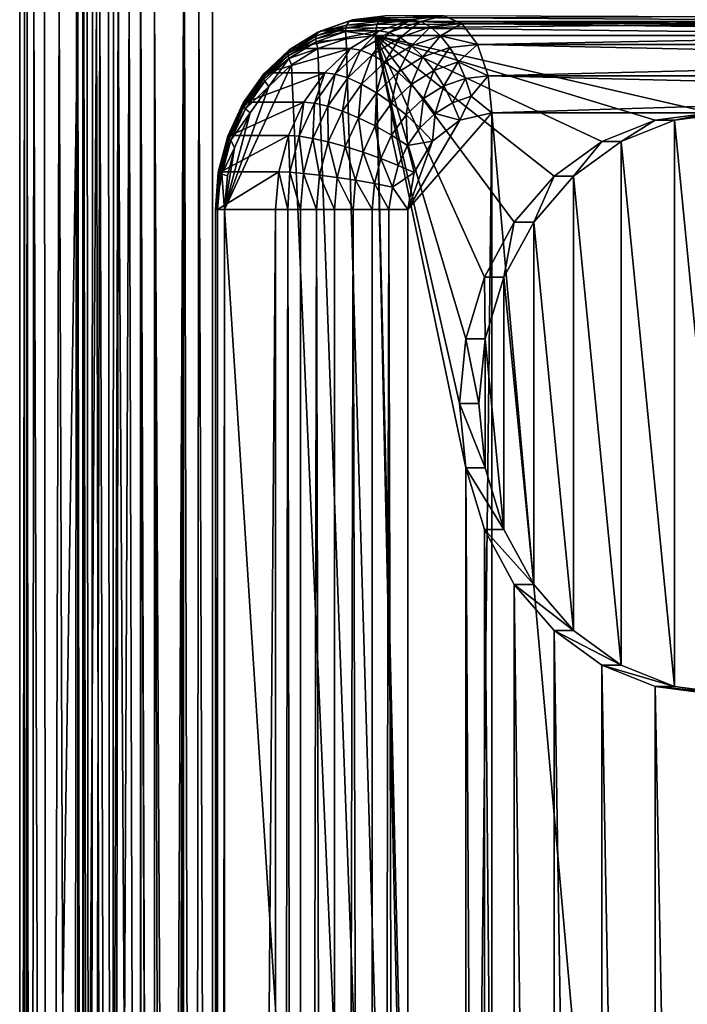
# Model space of a CAD drawing. Header units: metres. Extents: x -900 to 900, y -400 to 400.
# Tile 46 of 241: x -900 to -865, y 149 to 200. Entities that reach past the tile are written whole.
import ezdxf

# ---------------------------------------------------------------- set-up
doc = ezdxf.new("R2010")
doc.units = ezdxf.units.M

msp = doc.modelspace()

# ---------------------------------------------------------------- linework, layer by layer
at = {"layer": 'top'}
for points in [[(-899.307495, 0.734328, -5.947641), (-899.307495, 200.734329, -5.947641), (-899.561035, 0.734328, -35)], [(-899.307495, 200.734329, -5.947641), (-899.561035, 200.734329, -35), (-899.561035, 0.734328, -35)], [(-899.561035, 0.734328, -35), (-896.560913, 200.734329, -35), (-896.560913, 0.734328, -35)], [(-899.561035, 0.734328, -35), (-899.561035, 200.734329, -35), (-896.560913, 200.734329, -35)], [(-899.000977, 0.734328, -4.106106), (-899.183289, 200.734329, -4.784558), (-899.307495, 0.734328, -5.947641)], [(-899.183289, 200.734329, -4.784558), (-899.307495, 200.734329, -5.947641), (-899.307495, 0.734328, -5.947641)], [(-898.835815, 200.734329, -3.667668), (-899.183289, 200.734329, -4.784558), (-899.000977, 0.734328, -4.106106)], [(-898.14325, 0.734328, -2.447921), (-898.835815, 200.734329, -3.667668), (-899.000977, 0.734328, -4.106106)], [(-898.14325, 0.734328, -2.447921), (-898.278259, 200.734329, -2.639419), (-898.835815, 200.734329, -3.667668)], [(-897.531799, 200.734329, -1.738888), (-898.278259, 200.734329, -2.639419), (-898.14325, 0.734328, -2.447921)], [(-896.817444, 0.734328, -1.133617), (-897.531799, 200.734329, -1.738888), (-898.14325, 0.734328, -2.447921)], [(-896.624756, 200.734329, -1.0003), (-897.531799, 200.734329, -1.738888), (-896.817444, 0.734328, -1.133617)], [(-895.591736, 200.734329, -0.451727), (-896.817444, 0.734328, -1.133617), (-895.151855, 0.734328, -0.290434)], [(-895.591736, 200.734329, -0.451727), (-896.624756, 200.734329, -1.0003), (-896.817444, 0.734328, -1.133617)], [(-896.560913, 0.734328, -35), (-896.560913, 200.734329, -35), (-896.307434, 0.734328, -5.959025)], [(-896.560913, 200.734329, -35), (-896.307434, 200.734329, -5.959025), (-896.307434, 0.734328, -5.959025)], [(-895.898926, 0.734328, -4.477523), (-896.307434, 0.734328, -5.959025), (-896.245667, 200.734329, -5.380377)], [(-896.245667, 200.734329, -5.380377), (-896.307434, 0.734328, -5.959025), (-896.307434, 200.734329, -5.959025)], [(-896.072815, 200.734329, -4.82471), (-895.898926, 0.734328, -4.477523), (-896.245667, 200.734329, -5.380377)], [(-896.072815, 200.734329, -4.82471), (-895.79541, 200.734329, -4.313144), (-895.898926, 0.734328, -4.477523)], [(-895.79541, 200.734329, -4.313144), (-895.424011, 200.734329, -3.865118), (-895.898926, 0.734328, -4.477523)], [(-895.898926, 0.734328, -4.477523), (-895.424011, 200.734329, -3.865118), (-894.807495, 0.734328, -3.395593)], [(-894.471802, 200.734329, -0.114015), (-895.591736, 200.734329, -0.451727), (-895.151855, 0.734328, -0.290434)], [(-895.424011, 200.734329, -3.865118), (-894.972778, 200.734329, -3.497662), (-894.807495, 0.734328, -3.395593)], [(-894.471802, 200.734329, -0.114015), (-895.151855, 0.734328, -0.290434), (-893.307678, 0.734328)], [(-894.807495, 0.734328, -3.395593), (-894.972778, 200.734329, -3.497662), (-894.722473, 200.734329, -3.348646)], [(-893.32251, 0.734328, -3), (-894.807495, 0.734328, -3.395593), (-893.901672, 200.734329, -3.056724)], [(-893.901672, 200.734329, -3.056724), (-894.807495, 0.734328, -3.395593), (-894.458801, 200.734329, -3.22474)], [(-894.807495, 0.734328, -3.395593), (-894.722473, 200.734329, -3.348646), (-894.458801, 200.734329, -3.22474)], [(-893.307678, 200.734329), (-894.471802, 200.734329, -0.114015), (-893.307678, 0.734328)], [(-893.32251, 200.734329, -3), (-893.32251, 0.734328, -3), (-893.901672, 200.734329, -3.056724)], [(-892.603882, 200.734329, -3), (-892.603882, 0.734328, -3), (-893.32251, 200.734329, -3)], [(-893.32251, 200.734329, -3), (-892.603882, 0.734328, -3), (-893.32251, 0.734328, -3)], [(-893.307678, 0.734328), (-892.603882, 0.734328), (-893.307678, 200.734329)], [(-892.603882, 0.734328), (-892.603882, 200.734329), (-893.307678, 200.734329)], [(-891.111328, 200.734329, -3.399924), (-892.08551, 0.734328, -3.04535), (-892.603882, 200.734329, -3)], [(-892.08551, 0.734328, -3.04535), (-892.603882, 0.734328, -3), (-892.603882, 200.734329, -3)], [(-891.054932, 200.734329, -0.204445), (-892.603882, 200.734329), (-891.563354, 0.734328, -0.091617)], [(-892.603882, 200.734329), (-892.603882, 0.734328), (-891.563354, 0.734328, -0.091617)], [(-891.582947, 0.734328, -3.180022), (-892.08551, 0.734328, -3.04535), (-891.111328, 200.734329, -3.399924)], [(-891.111328, 0.734328, -3.399924), (-891.582947, 0.734328, -3.180022), (-891.111328, 200.734329, -3.399924)], [(-891.054932, 200.734329, -0.204445), (-891.563354, 0.734328, -0.091617), (-890.554504, 0.734328, -0.3623)], [(-840.806519, 200.543762, -32.443417), (-891.111328, 0.734328, -3.399924), (-891.111328, 200.734329, -3.399924)], [(-840.806519, 200.543762, -32.443417), (-840.806519, 0.734328, -32.443417), (-891.111328, 0.734328, -3.399924)], [(-890.311768, 200.734329, -0.456723), (-891.054932, 200.734329, -0.204445), (-890.554504, 0.734328, -0.3623)], [(-890.311768, 200.734329, -0.456723), (-890.554504, 0.734328, -0.3623), (-889.607849, 0.734328, -0.803848)], [(-889.607849, 200.734329, -0.803848), (-890.311768, 200.734329, -0.456723), (-889.607849, 0.734328, -0.803848)], [(-889.607849, 200.734329, -0.803848), (-889.607849, 0.734328, -0.803848), (-839.306519, 200.543762, -29.845343)], [(-839.306519, 200.543762, -29.845343), (-889.607849, 0.734328, -0.803848), (-839.306519, 0.734328, -29.845343)]]:
    msp.add_3dface(points, dxfattribs=at)
at = {"layer": 'top0'}
for points in [[(-884.004761, 199.2388, -2.611799), (-882.380127, 199.807861, -3.549764), (-884.170837, 199.168472, -2.957777)], [(-882.380127, 199.807861, -3.549764), (-882.555176, 199.73262, -3.890604), (-884.170837, 199.168472, -2.957777)], [(-882.380127, 199.807861, -3.549764), (-884.004761, 199.2388, -2.611799), (-879.376892, 199.808609, 1.644503)], [(-884.004761, 199.2388, -2.611799), (-881.004578, 199.238892, 2.584244), (-879.376892, 199.808609, 1.644503)], [(-882.380127, 199.807861, -3.549764), (-880.690613, 200, -4.525216), (-882.555176, 199.73262, -3.890604)], [(-880.690613, 200, -4.525216), (-880.881958, 199.923889, -4.856629), (-882.555176, 199.73262, -3.890604)], [(-882.555176, 199.73262, -3.890604), (-880.881958, 199.923889, -4.856629), (-881.044189, 199.707108, -5.137588)], [(-880.690613, 200, -4.525216), (-882.380127, 199.807861, -3.549764), (-877.690613, 200, 0.670937)], [(-882.380127, 199.807861, -3.549764), (-879.376892, 199.808609, 1.644503), (-877.690613, 200, 0.670937)], [(-880.881958, 199.923889, -4.856629), (-846.403137, 199.707108, -25.137589), (-881.044189, 199.707108, -5.137588)], [(-879.376892, 199.808609, 1.644503), (-881.004578, 199.238892, 2.584244), (-880.486084, 199.14978, 3.408935)], [(-846.049622, 200, -24.525215), (-846.403137, 199.707108, -25.137589), (-880.881958, 199.923889, -4.856629)], [(-878.873657, 199.712784, 2.478011), (-879.376892, 199.808609, 1.644503), (-880.486084, 199.14978, 3.408935)], [(-877.690613, 200, 0.670937), (-879.376892, 199.808609, 1.644503), (-878.873657, 199.712784, 2.478011)], [(-876.733887, 199.6194, 2.328005), (-877.690613, 200, 0.670937), (-878.873657, 199.712784, 2.478011)], [(-877.690613, 200, 0.670937), (-876.733887, 199.6194, 2.328005), (-842.514099, 199.883957, -18.40159)], [(-876.733887, 199.6194, 2.328005), (-842.092957, 199.619446, -17.672091), (-842.514099, 199.883957, -18.40159)], [(-882.717407, 199.37149, -4.31504), (-884.273193, 198.828262, -3.416827), (-884.26123, 198.968201, -3.280214)], [(-884.273193, 198.828262, -3.416827), (-882.717407, 199.37149, -4.31504), (-882.734497, 199.201859, -4.411975)], [(-884.26123, 198.968201, -3.280214), (-884.170837, 199.168472, -2.957777), (-882.680847, 199.520035, -4.192664)], [(-882.680847, 199.520035, -4.192664), (-882.717407, 199.37149, -4.31504), (-884.26123, 198.968201, -3.280214)], [(-884.170837, 199.168472, -2.957777), (-882.555176, 199.73262, -3.890604), (-882.680847, 199.520035, -4.192664)], [(-882.717407, 199.37149, -4.31504), (-881.152527, 199.38269, -5.325319), (-882.734497, 199.201859, -4.411975)], [(-881.152527, 199.38269, -5.325319), (-881.190613, 199, -5.391241), (-882.734497, 199.201859, -4.411975)], [(-882.680847, 199.520035, -4.192664), (-881.106323, 199.555573, -5.245289), (-882.717407, 199.37149, -4.31504)], [(-881.106323, 199.555573, -5.245289), (-881.152527, 199.38269, -5.325319), (-882.717407, 199.37149, -4.31504)], [(-882.555176, 199.73262, -3.890604), (-881.044189, 199.707108, -5.137588), (-882.680847, 199.520035, -4.192664)], [(-882.680847, 199.520035, -4.192664), (-881.044189, 199.707108, -5.137588), (-881.106323, 199.555573, -5.245289)], [(-881.152527, 199.38269, -5.325319), (-846.549622, 199, -25.391241), (-881.190613, 199, -5.391241)], [(-881.106323, 199.555573, -5.245289), (-846.403137, 199.707108, -25.137589), (-881.152527, 199.38269, -5.325319)], [(-846.403137, 199.707108, -25.137589), (-846.549622, 199, -25.391241), (-881.152527, 199.38269, -5.325319)], [(-846.403137, 199.707108, -25.137589), (-881.106323, 199.555573, -5.245289), (-881.044189, 199.707108, -5.137588)], [(-880.486084, 199.14978, 3.408935), (-879.921875, 198.887177, 4.168597), (-878.873657, 199.712784, 2.478011)], [(-879.921875, 198.887177, 4.168597), (-878.355774, 199.434021, 3.26439), (-878.873657, 199.712784, 2.478011)], [(-879.336243, 198.459915, 4.82903), (-878.355774, 199.434021, 3.26439), (-879.921875, 198.887177, 4.168597)], [(-879.336243, 198.459915, 4.82903), (-877.845398, 198.980469, 3.968293), (-878.355774, 199.434021, 3.26439)], [(-878.873657, 199.712784, 2.478011), (-878.355774, 199.434021, 3.26439), (-876.733887, 199.6194, 2.328005)], [(-878.355774, 199.434021, 3.26439), (-877.845398, 198.980469, 3.968293), (-876.733887, 199.6194, 2.328005)], [(-876.733887, 199.6194, 2.328005), (-877.845398, 198.980469, 3.968293), (-875.922852, 198.535538, 3.732799)], [(-841.660461, 199.157074, -16.923018), (-842.092957, 199.619446, -17.672091), (-876.733887, 199.6194, 2.328005)], [(-875.922852, 198.535538, 3.732799), (-841.660461, 199.157074, -16.923018), (-876.733887, 199.6194, 2.328005)], [(-885.71521, 198.070389, -2.440764), (-885.657288, 198.25061, -2.099582), (-884.26123, 198.968201, -3.280214)], [(-884.26123, 198.968201, -3.280214), (-884.273193, 198.828262, -3.416827), (-885.71521, 198.070389, -2.440764)], [(-885.71521, 198.070389, -2.440764), (-884.273193, 198.828262, -3.416827), (-885.704468, 197.944458, -2.590476)], [(-885.704468, 197.944458, -2.590476), (-884.273193, 198.828262, -3.416827), (-884.262085, 198.668472, -3.53002)], [(-884.170837, 199.168472, -2.957777), (-885.657288, 198.25061, -2.099582), (-885.502014, 198.314697, -1.747365)], [(-885.657288, 198.25061, -2.099582), (-884.170837, 199.168472, -2.957777), (-884.26123, 198.968201, -3.280214)], [(-884.004761, 199.2388, -2.611799), (-885.502014, 198.314697, -1.747365), (-881.004578, 199.238892, 2.584244)], [(-885.502014, 198.314697, -1.747365), (-882.502686, 198.314148, 3.449198), (-881.004578, 199.238892, 2.584244)], [(-884.004761, 199.2388, -2.611799), (-884.170837, 199.168472, -2.957777), (-885.502014, 198.314697, -1.747365)], [(-884.273193, 198.828262, -3.416827), (-882.734497, 199.201859, -4.411975), (-884.262085, 198.668472, -3.53002)], [(-882.734497, 199.201859, -4.411975), (-882.708069, 198.827789, -4.515147), (-884.262085, 198.668472, -3.53002)], [(-882.708069, 198.827789, -4.515147), (-884.172241, 198.31546, -3.669813), (-884.262085, 198.668472, -3.53002)], [(-884.172241, 198.31546, -3.669813), (-882.708069, 198.827789, -4.515147), (-876.860474, 0.000004, -7.891241)], [(-882.734497, 199.201859, -4.411975), (-881.190613, 199, -5.391241), (-882.708069, 198.827789, -4.515147)], [(-876.860474, 0.000004, -7.891241), (-882.708069, 198.827789, -4.515147), (-881.190613, 199, -5.391241)], [(-881.004578, 199.238892, 2.584244), (-882.502686, 198.314148, 3.449198), (-881.969482, 198.23378, 4.26538)], [(-880.486084, 199.14978, 3.408935), (-881.004578, 199.238892, 2.584244), (-881.969482, 198.23378, 4.26538)], [(-881.969482, 198.23378, 4.26538), (-881.362732, 197.997467, 5.000461), (-880.486084, 199.14978, 3.408935)], [(-881.362732, 197.997467, 5.000461), (-879.921875, 198.887177, 4.168597), (-880.486084, 199.14978, 3.408935)], [(-879.921875, 198.887177, 4.168597), (-881.362732, 197.997467, 5.000461), (-880.707825, 197.612976, 5.620902)], [(-846.549622, 199, -25.391241), (-863.870117, 195, -15.391241), (-881.190613, 199, -5.391241)], [(-863.870117, 195, -15.391241), (-866.760742, 194.623917, -13.722334), (-881.190613, 199, -5.391241)], [(-881.190613, 199, -5.391241), (-866.760742, 194.623917, -13.722334), (-869.506409, 193.514542, -12.137113)], [(-869.506409, 193.514542, -12.137113), (-871.969482, 191.727478, -10.715068), (-881.190613, 199, -5.391241)], [(-871.969482, 191.727478, -10.715068), (-874.026367, 189.352356, -9.527505), (-881.190613, 199, -5.391241)], [(-881.190613, 199, -5.391241), (-874.026367, 189.352356, -9.527505), (-875.574036, 186.508255, -8.633975)], [(-875.574036, 186.508255, -8.633975), (-876.53479, 183.337814, -8.079282), (-881.190613, 199, -5.391241)], [(-876.53479, 183.337814, -8.079282), (-876.860474, 180, -7.891241), (-881.190613, 199, -5.391241)], [(-881.190613, 199, -5.391241), (-876.860474, 180, -7.891241), (-876.53479, 176.662186, -8.079282)], [(-876.53479, 176.662186, -8.079282), (-876.53479, 3.337818, -8.079282), (-881.190613, 199, -5.391241)], [(-876.53479, 3.337818, -8.079282), (-876.860474, 0.000004, -7.891241), (-881.190613, 199, -5.391241)], [(-880.707825, 197.612976, 5.620902), (-879.336243, 198.459915, 4.82903), (-879.921875, 198.887177, 4.168597)], [(-877.845398, 198.980469, 3.968293), (-879.336243, 198.459915, 4.82903), (-878.751648, 197.885803, 5.366003)], [(-877.361938, 198.371033, 4.563678), (-877.845398, 198.980469, 3.968293), (-878.751648, 197.885803, 5.366003)], [(-877.845398, 198.980469, 3.968293), (-877.361938, 198.371033, 4.563678), (-875.922852, 198.535538, 3.732799)], [(-875.922852, 198.535538, 3.732799), (-841.281799, 198.535538, -16.2672), (-841.660461, 199.157074, -16.923018)], [(-885.502014, 198.314697, -1.747365), (-886.814331, 197.071075, -0.989682), (-882.502686, 198.314148, 3.449198)], [(-885.502014, 198.314697, -1.747365), (-885.657288, 198.25061, -2.099582), (-886.814331, 197.071075, -0.989682)], [(-886.814331, 197.071075, -0.989682), (-883.814331, 197.071075, 4.20647), (-882.502686, 198.314148, 3.449198)], [(-885.66748, 197.800659, -2.718626), (-885.704468, 197.944458, -2.590476), (-884.262085, 198.668472, -3.53002)], [(-884.262085, 198.668472, -3.53002), (-884.172241, 198.31546, -3.669813), (-885.66748, 197.800659, -2.718626)], [(-884.172241, 198.31546, -3.669813), (-885.521484, 197.482742, -2.890805), (-885.66748, 197.800659, -2.718626)], [(-885.521484, 197.482742, -2.890805), (-884.172241, 198.31546, -3.669813), (-876.860474, 0.000004, -7.891241)], [(-882.502686, 198.314148, 3.449198), (-883.814331, 197.071075, 4.20647), (-883.268616, 197.00293, 5.015421)], [(-881.969482, 198.23378, 4.26538), (-882.502686, 198.314148, 3.449198), (-883.268616, 197.00293, 5.015421)], [(-880.030151, 197.096344, 6.104137), (-879.336243, 198.459915, 4.82903), (-880.707825, 197.612976, 5.620902)], [(-878.751648, 197.885803, 5.366003), (-879.336243, 198.459915, 4.82903), (-880.030151, 197.096344, 6.104137)], [(-878.751648, 197.885803, 5.366003), (-878.189941, 197.186127, 5.759248), (-877.361938, 198.371033, 4.563678)], [(-877.361938, 198.371033, 4.563678), (-878.189941, 197.186127, 5.759248), (-876.923584, 197.628296, 5.028112)], [(-875.922852, 198.535538, 3.732799), (-877.361938, 198.371033, 4.563678), (-876.923584, 197.628296, 5.028112)], [(-876.923584, 197.628296, 5.028112), (-875.38092, 196.913422, 4.671453), (-875.922852, 198.535538, 3.732799)], [(-875.38092, 196.913422, 4.671453), (-840.971069, 197.778259, -15.728931), (-875.922852, 198.535538, 3.732799)], [(-840.971069, 197.778259, -15.728931), (-841.281799, 198.535538, -16.2672), (-875.922852, 198.535538, 3.732799)], [(-886.988525, 196.863968, -1.705608), (-885.71521, 198.070389, -2.440764), (-885.704468, 197.944458, -2.590476)], [(-886.988525, 196.863968, -1.705608), (-886.959045, 197.017242, -1.348008), (-885.71521, 198.070389, -2.440764)], [(-886.957886, 196.756866, -1.866791), (-886.988525, 196.863968, -1.705608), (-885.704468, 197.944458, -2.590476)], [(-885.657288, 198.25061, -2.099582), (-886.959045, 197.017242, -1.348008), (-886.814331, 197.071075, -0.989682)], [(-886.959045, 197.017242, -1.348008), (-885.657288, 198.25061, -2.099582), (-885.71521, 198.070389, -2.440764)], [(-886.957886, 196.756866, -1.866791), (-885.704468, 197.944458, -2.590476), (-885.66748, 197.800659, -2.718626)], [(-886.898254, 196.634567, -2.008039), (-886.957886, 196.756866, -1.866791), (-885.66748, 197.800659, -2.718626)], [(-886.898254, 196.634567, -2.008039), (-885.66748, 197.800659, -2.718626), (-886.701965, 196.363968, -2.20926)], [(-885.66748, 197.800659, -2.718626), (-885.521484, 197.482742, -2.890805), (-886.701965, 196.363968, -2.20926)], [(-883.268616, 197.00293, 5.015421), (-882.624573, 196.801941, 5.728975), (-881.969482, 198.23378, 4.26538)], [(-882.624573, 196.801941, 5.728975), (-881.362732, 197.997467, 5.000461), (-881.969482, 198.23378, 4.26538)], [(-881.908997, 196.474945, 6.314393), (-881.362732, 197.997467, 5.000461), (-882.624573, 196.801941, 5.728975)], [(-881.362732, 197.997467, 5.000461), (-881.908997, 196.474945, 6.314393), (-880.707825, 197.612976, 5.620902)], [(-880.030151, 197.096344, 6.104137), (-879.35498, 196.466705, 6.43189), (-878.751648, 197.885803, 5.366003)], [(-879.35498, 196.466705, 6.43189), (-878.189941, 197.186127, 5.759248), (-878.751648, 197.885803, 5.366003)], [(-840.739868, 196.913315, -15.328508), (-840.971069, 197.778259, -15.728931), (-875.38092, 196.913422, 4.671453)], [(-876.860474, 0.000004, -7.891241), (-888.984863, 190, -0.891241), (-885.521484, 197.482742, -2.890805)], [(-888.984863, 190, -0.891241), (-886.701965, 196.363968, -2.20926), (-885.521484, 197.482742, -2.890805)], [(-880.707825, 197.612976, 5.620902), (-881.908997, 196.474945, 6.314393), (-881.14978, 196.035538, 6.750566)], [(-881.14978, 196.035538, 6.750566), (-880.030151, 197.096344, 6.104137), (-880.707825, 197.612976, 5.620902)], [(-876.923584, 197.628296, 5.028112), (-878.189941, 197.186127, 5.759248), (-877.672119, 196.387177, 5.994277)], [(-877.672119, 196.387177, 5.994277), (-876.54657, 196.780182, 5.344429), (-876.923584, 197.628296, 5.028112)], [(-876.54657, 196.780182, 5.344429), (-875.38092, 196.913422, 4.671453), (-876.923584, 197.628296, 5.028112)], [(-888.027161, 195.514099, -0.731329), (-886.988525, 196.863968, -1.705608), (-888.033325, 195.393646, -1.102399)], [(-886.988525, 196.863968, -1.705608), (-886.957886, 196.756866, -1.866791), (-888.033325, 195.393646, -1.102399)], [(-888.033325, 195.393646, -1.102399), (-886.957886, 196.756866, -1.866791), (-887.986389, 195.309494, -1.272995)], [(-888.027161, 195.514099, -0.731329), (-887.891357, 195.55571, -0.367868), (-886.814331, 197.071075, -0.989682)], [(-886.814331, 197.071075, -0.989682), (-886.959045, 197.017242, -1.348008), (-888.027161, 195.514099, -0.731329)], [(-886.959045, 197.017242, -1.348008), (-886.988525, 196.863968, -1.705608), (-888.027161, 195.514099, -0.731329)], [(-886.957886, 196.756866, -1.866791), (-886.898254, 196.634567, -2.008039), (-887.986389, 195.309494, -1.272995)], [(-886.814331, 197.071075, -0.989682), (-887.891357, 195.55571, -0.367868), (-883.814331, 197.071075, 4.20647)], [(-887.891357, 195.55571, -0.367868), (-884.890869, 195.556534, 4.828011), (-883.814331, 197.071075, 4.20647)], [(-883.814331, 197.071075, 4.20647), (-884.890869, 195.556534, 4.828011), (-884.334534, 195.502853, 5.630842)], [(-883.268616, 197.00293, 5.015421), (-883.814331, 197.071075, 4.20647), (-884.334534, 195.502853, 5.630842)], [(-884.334534, 195.502853, 5.630842), (-883.659912, 195.34491, 6.326733), (-883.268616, 197.00293, 5.015421)], [(-883.659912, 195.34491, 6.326733), (-882.624573, 196.801941, 5.728975), (-883.268616, 197.00293, 5.015421)], [(-882.624573, 196.801941, 5.728975), (-883.659912, 195.34491, 6.326733), (-882.894531, 195.087967, 6.883413)], [(-882.894531, 195.087967, 6.883413), (-881.908997, 196.474945, 6.314393), (-882.624573, 196.801941, 5.728975)], [(-880.375305, 195.500015, 7.020962), (-880.030151, 197.096344, 6.104137), (-881.14978, 196.035538, 6.750566)], [(-879.35498, 196.466705, 6.43189), (-880.030151, 197.096344, 6.104137), (-880.375305, 195.500015, 7.020962)], [(-878.189941, 197.186127, 5.759248), (-879.35498, 196.466705, 6.43189), (-878.707642, 195.747742, 6.592135)], [(-878.189941, 197.186127, 5.759248), (-878.707642, 195.747742, 6.592135), (-877.672119, 196.387177, 5.994277)], [(-877.218445, 195.518738, 6.060579), (-876.54657, 196.780182, 5.344429), (-877.672119, 196.387177, 5.994277)], [(-876.54657, 196.780182, 5.344429), (-877.218445, 195.518738, 6.060579), (-876.245911, 195.858322, 5.499087)], [(-875.38092, 196.913422, 4.671453), (-876.54657, 196.780182, 5.344429), (-876.245911, 195.858322, 5.499087)], [(-876.245911, 195.858322, 5.499087), (-875.190613, 195, 5.001064), (-875.38092, 196.913422, 4.671453)], [(-840.607605, 196.070953, -15.099431), (-875.38092, 196.913422, 4.671453), (-875.190613, 195, 5.001064)], [(-840.607605, 196.070953, -15.099431), (-840.739868, 196.913315, -15.328508), (-875.38092, 196.913422, 4.671453)], [(-888.984863, 190, -0.891241), (-887.670837, 195.00087, -1.649875), (-886.701965, 196.363968, -2.20926)], [(-887.986389, 195.309494, -1.272995), (-886.898254, 196.634567, -2.008039), (-887.908142, 195.213394, -1.424991)], [(-886.898254, 196.634567, -2.008039), (-886.701965, 196.363968, -2.20926), (-887.908142, 195.213394, -1.424991)], [(-887.908142, 195.213394, -1.424991), (-886.701965, 196.363968, -2.20926), (-887.670837, 195.00087, -1.649875)], [(-882.068481, 194.742676, 7.280972), (-881.908997, 196.474945, 6.314393), (-882.894531, 195.087967, 6.883413)], [(-881.908997, 196.474945, 6.314393), (-882.068481, 194.742676, 7.280972), (-881.14978, 196.035538, 6.750566)], [(-879.614502, 194.888535, 7.115715), (-879.35498, 196.466705, 6.43189), (-880.375305, 195.500015, 7.020962)], [(-878.707642, 195.747742, 6.592135), (-879.35498, 196.466705, 6.43189), (-879.614502, 194.888535, 7.115715)], [(-877.672119, 196.387177, 5.994277), (-878.707642, 195.747742, 6.592135), (-878.11322, 194.966248, 6.577149)], [(-878.11322, 194.966248, 6.577149), (-877.218445, 195.518738, 6.060579), (-877.672119, 196.387177, 5.994277)], [(-881.14978, 196.035538, 6.750566), (-882.068481, 194.742676, 7.280972), (-881.212463, 194.321869, 7.504306)], [(-881.212463, 194.321869, 7.504306), (-880.375305, 195.500015, 7.020962), (-881.14978, 196.035538, 6.750566)], [(-878.896729, 194.223862, 7.029541), (-878.707642, 195.747742, 6.592135), (-879.614502, 194.888535, 7.115715)], [(-878.707642, 195.747742, 6.592135), (-878.896729, 194.223862, 7.029541), (-878.11322, 194.966248, 6.577149)], [(-877.218445, 195.518738, 6.060579), (-876.847656, 194.6194, 5.957772), (-876.245911, 195.858322, 5.499087)], [(-876.847656, 194.6194, 5.957772), (-875.190613, 195, 5.001064), (-876.245911, 195.858322, 5.499087)], [(-840.549622, 195, -14.998937), (-840.607605, 196.070953, -15.099431), (-875.190613, 195, 5.001064)], [(-888.822083, 193.797714, -0.272395), (-888.69165, 193.826843, 0.094182), (-888.027161, 195.514099, -0.731329)], [(-888.822083, 193.797714, -0.272395), (-888.027161, 195.514099, -0.731329), (-888.033325, 195.393646, -1.102399)], [(-888.810852, 193.714752, -0.653489), (-888.822083, 193.797714, -0.272395), (-888.033325, 195.393646, -1.102399)], [(-888.033325, 195.393646, -1.102399), (-887.986389, 195.309494, -1.272995), (-888.810852, 193.714752, -0.653489)], [(-887.986389, 195.309494, -1.272995), (-888.751831, 193.656784, -0.83109), (-888.810852, 193.714752, -0.653489)], [(-888.751831, 193.656784, -0.83109), (-887.986389, 195.309494, -1.272995), (-887.908142, 195.213394, -1.424991)], [(-888.659668, 193.590607, -0.991084), (-888.751831, 193.656784, -0.83109), (-887.908142, 195.213394, -1.424991)], [(-887.891357, 195.55571, -0.367868), (-888.69165, 193.826843, 0.094182), (-884.890869, 195.556534, 4.828011)], [(-888.69165, 193.826843, 0.094182), (-885.691711, 193.826614, 5.29038), (-884.890869, 195.556534, 4.828011)], [(-888.69165, 193.826843, 0.094182), (-887.891357, 195.55571, -0.367868), (-888.027161, 195.514099, -0.731329)], [(-887.908142, 195.213394, -1.424991), (-887.670837, 195.00087, -1.649875), (-888.659668, 193.590607, -0.991084)], [(-884.890869, 195.556534, 4.828011), (-885.691711, 193.826614, 5.29038), (-885.127808, 193.789963, 6.08884)], [(-884.334534, 195.502853, 5.630842), (-884.890869, 195.556534, 4.828011), (-885.127808, 193.789963, 6.08884)], [(-885.127808, 193.789963, 6.08884), (-884.43042, 193.681183, 6.771587), (-884.334534, 195.502853, 5.630842)], [(-884.43042, 193.681183, 6.771587), (-883.659912, 195.34491, 6.326733), (-884.334534, 195.502853, 5.630842)], [(-884.43042, 193.681183, 6.771587), (-883.627991, 193.504211, 7.30688), (-883.659912, 195.34491, 6.326733)], [(-883.659912, 195.34491, 6.326733), (-883.627991, 193.504211, 7.30688), (-882.894531, 195.087967, 6.883413)], [(-880.358582, 193.84137, 7.545321), (-880.375305, 195.500015, 7.020962), (-881.212463, 194.321869, 7.504306)], [(-880.375305, 195.500015, 7.020962), (-880.358582, 193.84137, 7.545321), (-879.614502, 194.888535, 7.115715)], [(-876.847656, 194.6194, 5.957772), (-877.218445, 195.518738, 6.060579), (-878.11322, 194.966248, 6.577149)], [(-888.477051, 193.195328, -1.184405), (-887.670837, 195.00087, -1.649875), (-888.984863, 190, -0.891241)], [(-887.670837, 195.00087, -1.649875), (-888.477051, 193.195328, -1.184405), (-888.659668, 193.590607, -0.991084)], [(-882.894531, 195.087967, 6.883413), (-883.627991, 193.504211, 7.30688), (-882.752136, 193.266418, 7.675702)], [(-882.752136, 193.266418, 7.675702), (-882.068481, 194.742676, 7.280972), (-882.894531, 195.087967, 6.883413)], [(-882.752136, 193.266418, 7.675702), (-881.83551, 192.976593, 7.864013), (-882.068481, 194.742676, 7.280972)], [(-882.068481, 194.742676, 7.280972), (-881.83551, 192.976593, 7.864013), (-881.212463, 194.321869, 7.504306)], [(-880.358582, 193.84137, 7.545321), (-879.539673, 193.319077, 7.400735), (-879.614502, 194.888535, 7.115715)], [(-879.614502, 194.888535, 7.115715), (-879.539673, 193.319077, 7.400735), (-878.896729, 194.223862, 7.029541)], [(-876.847656, 194.6194, 5.957772), (-879.520752, 190, 7.501064), (-875.190613, 195, 5.001064)], [(-879.520752, 190, 7.501064), (-879.520752, -190, 7.501064), (-875.190613, 195, 5.001064)], [(-875.190613, 195, 5.001064), (-879.520752, -190, 7.501064), (-875.190613, -195, 5.001064)], [(-878.11322, 194.966248, 6.577149), (-878.896729, 194.223862, 7.029541), (-878.252502, 193.535538, 6.768831)], [(-878.252502, 193.535538, 6.768831), (-876.847656, 194.6194, 5.957772), (-878.11322, 194.966248, 6.577149)], [(-840.549622, -195, -14.998937), (-840.549622, 195, -14.998937), (-875.190613, 195, 5.001064)], [(-875.190613, -195, 5.001064), (-840.549622, -195, -14.998937), (-875.190613, 195, 5.001064)], [(-865.760742, 194.623917, -11.990283), (-866.760742, 194.623917, -13.722334), (-863.870117, 195, -15.391241)], [(-862.870117, 195, -13.65919), (-865.760742, 194.623917, -11.990283), (-863.870117, 195, -15.391241)], [(-862.870117, 165, -13.65919), (-865.760742, 194.623917, -11.990283), (-862.870117, 195, -13.65919)], [(-881.212463, 194.321869, 7.504306), (-881.83551, 192.976593, 7.864013), (-880.912354, 192.64566, 7.865035)], [(-880.912354, 192.64566, 7.865035), (-880.358582, 193.84137, 7.545321), (-881.212463, 194.321869, 7.504306)], [(-878.896729, 194.223862, 7.029541), (-879.539673, 193.319077, 7.400735), (-878.252502, 193.535538, 6.768831)], [(-876.847656, 194.6194, 5.957772), (-878.252502, 193.535538, 6.768831), (-879.520752, 190, 7.501064)], [(-868.506409, 193.514542, -10.405063), (-869.506409, 193.514542, -12.137113), (-866.760742, 194.623917, -13.722334)], [(-865.760742, 194.623917, -11.990283), (-868.506409, 193.514542, -10.405063), (-866.760742, 194.623917, -13.722334)], [(-865.760742, 165.376083, -11.990283), (-868.506409, 193.514542, -10.405063), (-865.760742, 194.623917, -11.990283)], [(-862.870117, 165, -13.65919), (-865.760742, 165.376083, -11.990283), (-865.760742, 194.623917, -11.990283)], [(-889.310669, 191.932053, 0.009682), (-889.184448, 191.950912, 0.378711), (-888.822083, 193.797714, -0.272395)], [(-889.310669, 191.932053, 0.009682), (-888.822083, 193.797714, -0.272395), (-888.810852, 193.714752, -0.653489)], [(-889.288757, 191.889847, -0.377574), (-889.310669, 191.932053, 0.009682), (-888.810852, 193.714752, -0.653489)], [(-888.810852, 193.714752, -0.653489), (-888.751831, 193.656784, -0.83109), (-889.288757, 191.889847, -0.377574)], [(-888.69165, 193.826843, 0.094182), (-889.184448, 191.950912, 0.378711), (-885.691711, 193.826614, 5.29038)], [(-889.184448, 191.950912, 0.378711), (-888.69165, 193.826843, 0.094182), (-888.822083, 193.797714, -0.272395)], [(-889.184448, 191.950912, 0.378711), (-886.18512, 191.947144, 5.575238), (-885.691711, 193.826614, 5.29038)], [(-885.691711, 193.826614, 5.29038), (-886.18512, 191.947144, 5.575238), (-885.615417, 191.928116, 6.370342)], [(-885.127808, 193.789963, 6.08884), (-885.691711, 193.826614, 5.29038), (-885.615417, 191.928116, 6.370342)], [(-885.615417, 191.928116, 6.370342), (-884.903992, 191.872772, 7.045009), (-885.127808, 193.789963, 6.08884)], [(-884.903992, 191.872772, 7.045009), (-884.43042, 193.681183, 6.771587), (-885.127808, 193.789963, 6.08884)], [(-880.358582, 193.84137, 7.545321), (-880.912354, 192.64566, 7.865035), (-880.018127, 192.285934, 7.67698)], [(-879.539673, 193.319077, 7.400735), (-880.358582, 193.84137, 7.545321), (-880.018127, 192.285934, 7.67698)], [(-888.751831, 193.656784, -0.83109), (-889.222229, 191.860367, -0.559479), (-889.288757, 191.889847, -0.377574)], [(-889.222229, 191.860367, -0.559479), (-888.751831, 193.656784, -0.83109), (-888.659668, 193.590607, -0.991084)], [(-889.121582, 191.826691, -0.72439), (-889.222229, 191.860367, -0.559479), (-888.659668, 193.590607, -0.991084)], [(-888.659668, 193.590607, -0.991084), (-888.477051, 193.195328, -1.184405), (-889.121582, 191.826691, -0.72439)], [(-888.477051, 193.195328, -1.184405), (-888.835693, 191.752197, -0.977347), (-889.121582, 191.826691, -0.72439)], [(-888.835693, 191.752197, -0.977347), (-888.477051, 193.195328, -1.184405), (-888.984863, 190, -0.891241)], [(-884.078796, 191.782745, 7.567158), (-884.43042, 193.681183, 6.771587), (-884.903992, 191.872772, 7.045009)], [(-883.627991, 193.504211, 7.30688), (-884.43042, 193.681183, 6.771587), (-884.078796, 191.782745, 7.567158)], [(-883.172363, 191.661758, 7.918316), (-883.627991, 193.504211, 7.30688), (-884.078796, 191.782745, 7.567158)], [(-882.752136, 193.266418, 7.675702), (-883.627991, 193.504211, 7.30688), (-883.172363, 191.661758, 7.918316)], [(-882.218445, 191.514313, 8.0851), (-882.752136, 193.266418, 7.675702), (-883.172363, 191.661758, 7.918316)], [(-881.83551, 192.976593, 7.864013), (-882.752136, 193.266418, 7.675702), (-882.218445, 191.514313, 8.0851)], [(-879.539673, 193.319077, 7.400735), (-880.018127, 192.285934, 7.67698), (-879.191101, 191.913422, 7.310762)], [(-878.252502, 193.535538, 6.768831), (-879.539673, 193.319077, 7.400735), (-879.191101, 191.913422, 7.310762)], [(-878.252502, 193.535538, 6.768831), (-879.191101, 191.913422, 7.310762), (-879.520752, 190, 7.501064)], [(-870.969482, 191.727478, -8.983017), (-871.969482, 191.727478, -10.715068), (-869.506409, 193.514542, -12.137113)], [(-868.506409, 193.514542, -10.405063), (-870.969482, 191.727478, -8.983017), (-869.506409, 193.514542, -12.137113)], [(-868.506409, 166.485474, -10.405063), (-870.969482, 191.727478, -8.983017), (-868.506409, 193.514542, -10.405063)], [(-865.760742, 165.376083, -11.990283), (-868.506409, 166.485474, -10.405063), (-868.506409, 193.514542, -10.405063)], [(-881.252747, 191.345963, 8.061543), (-881.83551, 192.976593, 7.864013), (-882.218445, 191.514313, 8.0851)], [(-880.912354, 192.64566, 7.865035), (-881.83551, 192.976593, 7.864013), (-881.252747, 191.345963, 8.061543)], [(-880.312256, 191.162949, 7.846769), (-880.912354, 192.64566, 7.865035), (-881.252747, 191.345963, 8.061543)], [(-880.018127, 192.285934, 7.67698), (-880.912354, 192.64566, 7.865035), (-880.312256, 191.162949, 7.846769)], [(-879.191101, 191.913422, 7.310762), (-880.018127, 192.285934, 7.67698), (-880.312256, 191.162949, 7.846769)], [(-889.450745, 190, -0.284035), (-889.350891, 190, 0.474784), (-889.310669, 191.932053, 0.009682)], [(-889.288757, 191.889847, -0.377574), (-889.450745, 190, -0.284035), (-889.310669, 191.932053, 0.009682)], [(-889.222229, 191.860367, -0.559479), (-889.450745, 190, -0.284035), (-889.288757, 191.889847, -0.377574)], [(-889.450745, 190, -0.284035), (-889.222229, 191.860367, -0.559479), (-889.121582, 191.826691, -0.72439)], [(-888.984863, 190, -0.891241), (-889.450745, 190, -0.284035), (-889.121582, 191.826691, -0.72439)], [(-889.184448, 191.950912, 0.378711), (-889.350891, 190, 0.474784), (-886.18512, 191.947144, 5.575238)], [(-889.350891, 190, 0.474784), (-889.184448, 191.950912, 0.378711), (-889.310669, 191.932053, 0.009682)], [(-889.350891, 190, 0.474784), (-886.350891, 190, 5.670937), (-886.18512, 191.947144, 5.575238)], [(-889.121582, 191.826691, -0.72439), (-888.835693, 191.752197, -0.977347), (-888.984863, 190, -0.891241)], [(-886.18512, 191.947144, 5.575238), (-886.350891, 190, 5.670937), (-885.714905, 190, 6.54039)], [(-885.615417, 191.928116, 6.370342), (-886.18512, 191.947144, 5.575238), (-885.714905, 190, 6.54039)], [(-885.714905, 190, 6.54039), (-885.064636, 190, 7.137631), (-885.615417, 191.928116, 6.370342)], [(-885.064636, 190, 7.137631), (-884.903992, 191.872772, 7.045009), (-885.615417, 191.928116, 6.370342)], [(-885.064636, 190, 7.137631), (-884.23175, 190, 7.655519), (-884.903992, 191.872772, 7.045009)], [(-884.23175, 190, 7.655519), (-884.078796, 191.782745, 7.567158), (-884.903992, 191.872772, 7.045009)], [(-884.23175, 190, 7.655519), (-883.314819, 190, 8.000566), (-884.078796, 191.782745, 7.567158)], [(-883.314819, 190, 8.000566), (-883.172363, 191.661758, 7.918316), (-884.078796, 191.782745, 7.567158)], [(-883.314819, 190, 8.000566), (-882.348267, 190, 8.160199), (-883.172363, 191.661758, 7.918316)], [(-882.348267, 190, 8.160199), (-882.218445, 191.514313, 8.0851), (-883.172363, 191.661758, 7.918316)], [(-879.520752, 190, 7.501064), (-879.191101, 191.913422, 7.310762), (-880.312256, 191.162949, 7.846769)], [(-873.026367, 189.352356, -7.795454), (-874.026367, 189.352356, -9.527505), (-871.969482, 191.727478, -10.715068)], [(-870.969482, 191.727478, -8.983017), (-873.026367, 189.352356, -7.795454), (-871.969482, 191.727478, -10.715068)], [(-870.969482, 168.272537, -8.983017), (-873.026367, 189.352356, -7.795454), (-870.969482, 191.727478, -8.983017)], [(-868.506409, 166.485474, -10.405063), (-870.969482, 168.272537, -8.983017), (-870.969482, 191.727478, -8.983017)], [(-882.348267, 190, 8.160199), (-881.367981, 190, 8.128145), (-882.218445, 191.514313, 8.0851)], [(-881.367981, 190, 8.128145), (-881.252747, 191.345963, 8.061543), (-882.218445, 191.514313, 8.0851)], [(-881.367981, 190, 8.128145), (-880.506226, 190, 7.936047), (-881.252747, 191.345963, 8.061543)], [(-880.506226, 190, 7.936047), (-880.312256, 191.162949, 7.846769), (-881.252747, 191.345963, 8.061543)], [(-880.506226, 190, 7.936047), (-879.520752, 190, 7.501064), (-880.312256, 191.162949, 7.846769)], [(-889.350891, -190, 0.474784), (-889.350891, 190, 0.474784), (-889.476257, -190, 0.105311)], [(-889.350891, 190, 0.474784), (-889.450745, 190, -0.284035), (-889.476257, -190, 0.105311)], [(-889.476257, -190, 0.105311), (-889.450745, 190, -0.284035), (-889.450745, -190, -0.284035)], [(-889.450745, 190, -0.284035), (-889.381714, -190, -0.467504), (-889.450745, -190, -0.284035)], [(-889.381714, -190, -0.467504), (-889.450745, 190, -0.284035), (-889.278198, -190, -0.633977)], [(-889.450745, 190, -0.284035), (-888.984863, 190, -0.891241), (-889.278198, -190, -0.633977)], [(-889.350891, 190, 0.474784), (-889.350891, -190, 0.474784), (-886.350891, 190, 5.670937)], [(-889.350891, -190, 0.474784), (-886.350891, -190, 5.670937), (-886.350891, 190, 5.670937)], [(-889.278198, -190, -0.633977), (-888.984863, 190, -0.891241), (-888.984863, -190, -0.891241)], [(-888.984863, -190, -0.891241), (-888.984863, 190, -0.891241), (-876.860474, 0.000004, -7.891241)], [(-886.350891, 190, 5.670937), (-886.350891, -190, 5.670937), (-885.714905, 190, 6.54039)], [(-886.350891, -190, 5.670937), (-885.064575, -190, 7.137703), (-885.714905, 190, 6.54039)], [(-885.714905, 190, 6.54039), (-885.064575, -190, 7.137703), (-885.064636, 190, 7.137631)], [(-885.064575, -190, 7.137703), (-884.23175, 190, 7.655519), (-885.064636, 190, 7.137631)], [(-885.064575, -190, 7.137703), (-883.314819, -190, 8.000566), (-884.23175, 190, 7.655519)], [(-883.314819, -190, 8.000566), (-883.314819, 190, 8.000566), (-884.23175, 190, 7.655519)], [(-883.314819, 190, 8.000566), (-883.314819, -190, 8.000566), (-882.348267, 190, 8.160199)], [(-883.314819, -190, 8.000566), (-881.368103, -190, 8.128161), (-882.348267, 190, 8.160199)], [(-882.348267, 190, 8.160199), (-881.368103, -190, 8.128161), (-881.367981, 190, 8.128145)], [(-881.368103, -190, 8.128161), (-880.506226, 190, 7.936047), (-881.367981, 190, 8.128145)], [(-881.368103, -190, 8.128161), (-879.520752, -190, 7.501064), (-880.506226, 190, 7.936047)], [(-879.520752, -190, 7.501064), (-879.520752, 190, 7.501064), (-880.506226, 190, 7.936047)], [(-874.574036, 186.508255, -6.901924), (-875.574036, 186.508255, -8.633975), (-874.026367, 189.352356, -9.527505)], [(-873.026367, 189.352356, -7.795454), (-874.574036, 186.508255, -6.901924), (-874.026367, 189.352356, -9.527505)], [(-873.026367, 170.647659, -7.795454), (-874.574036, 186.508255, -6.901924), (-873.026367, 189.352356, -7.795454)], [(-870.969482, 168.272537, -8.983017), (-873.026367, 170.647659, -7.795454), (-873.026367, 189.352356, -7.795454)], [(-875.53479, 183.337814, -6.347231), (-876.53479, 183.337814, -8.079282), (-875.574036, 186.508255, -8.633975)], [(-874.574036, 186.508255, -6.901924), (-875.53479, 183.337814, -6.347231), (-875.574036, 186.508255, -8.633975)], [(-874.574036, 173.491745, -6.901924), (-875.53479, 183.337814, -6.347231), (-874.574036, 186.508255, -6.901924)], [(-873.026367, 170.647659, -7.795454), (-874.574036, 173.491745, -6.901924), (-874.574036, 186.508255, -6.901924)], [(-875.860474, 180, -6.15919), (-876.860474, 180, -7.891241), (-876.53479, 183.337814, -8.079282)], [(-875.53479, 183.337814, -6.347231), (-875.860474, 180, -6.15919), (-876.53479, 183.337814, -8.079282)], [(-875.53479, 176.662186, -6.347231), (-875.860474, 180, -6.15919), (-875.53479, 183.337814, -6.347231)], [(-874.574036, 173.491745, -6.901924), (-875.53479, 176.662186, -6.347231), (-875.53479, 183.337814, -6.347231)], [(-876.53479, 176.662186, -8.079282), (-876.860474, 180, -7.891241), (-875.53479, 176.662186, -6.347231)], [(-876.860474, 180, -7.891241), (-875.860474, 180, -6.15919), (-875.53479, 176.662186, -6.347231)], [(-875.574036, 173.491745, -8.633975), (-875.574036, 6.50826, -8.633975), (-876.53479, 176.662186, -8.079282)], [(-875.574036, 6.50826, -8.633975), (-876.53479, 3.337818, -8.079282), (-876.53479, 176.662186, -8.079282)], [(-875.574036, 173.491745, -8.633975), (-876.53479, 176.662186, -8.079282), (-874.574036, 173.491745, -6.901924)], [(-876.53479, 176.662186, -8.079282), (-875.53479, 176.662186, -6.347231), (-874.574036, 173.491745, -6.901924)], [(-874.026367, 170.647659, -9.527505), (-874.026367, 9.352351, -9.527505), (-875.574036, 173.491745, -8.633975)], [(-874.026367, 9.352351, -9.527505), (-875.574036, 6.50826, -8.633975), (-875.574036, 173.491745, -8.633975)], [(-874.026367, 170.647659, -9.527505), (-875.574036, 173.491745, -8.633975), (-873.026367, 170.647659, -7.795454)], [(-875.574036, 173.491745, -8.633975), (-874.574036, 173.491745, -6.901924), (-873.026367, 170.647659, -7.795454)], [(-871.969482, 168.272537, -10.715068), (-871.969482, 11.727476, -10.715068), (-874.026367, 170.647659, -9.527505)], [(-871.969482, 11.727476, -10.715068), (-874.026367, 9.352351, -9.527505), (-874.026367, 170.647659, -9.527505)], [(-871.969482, 168.272537, -10.715068), (-874.026367, 170.647659, -9.527505), (-870.969482, 168.272537, -8.983017)], [(-874.026367, 170.647659, -9.527505), (-873.026367, 170.647659, -7.795454), (-870.969482, 168.272537, -8.983017)], [(-869.506409, 166.485474, -12.137113), (-869.506409, 13.514537, -12.137113), (-871.969482, 168.272537, -10.715068)], [(-869.506409, 13.514537, -12.137113), (-871.969482, 11.727476, -10.715068), (-871.969482, 168.272537, -10.715068)], [(-869.506409, 166.485474, -12.137113), (-871.969482, 168.272537, -10.715068), (-868.506409, 166.485474, -10.405063)], [(-871.969482, 168.272537, -10.715068), (-870.969482, 168.272537, -8.983017), (-868.506409, 166.485474, -10.405063)], [(-866.760742, 165.376083, -13.722334), (-866.760742, 14.623923, -13.722334), (-869.506409, 166.485474, -12.137113)], [(-866.760742, 14.623923, -13.722334), (-869.506409, 13.514537, -12.137113), (-869.506409, 166.485474, -12.137113)], [(-866.760742, 165.376083, -13.722334), (-869.506409, 166.485474, -12.137113), (-865.760742, 165.376083, -11.990283)], [(-869.506409, 166.485474, -12.137113), (-868.506409, 166.485474, -10.405063), (-865.760742, 165.376083, -11.990283)], [(-863.870117, 165, -15.391241), (-863.870117, 15.000004, -15.391241), (-866.760742, 165.376083, -13.722334)], [(-863.870117, 15.000004, -15.391241), (-866.760742, 14.623923, -13.722334), (-866.760742, 165.376083, -13.722334)], [(-863.870117, 165, -15.391241), (-866.760742, 165.376083, -13.722334), (-862.870117, 165, -13.65919)], [(-866.760742, 165.376083, -13.722334), (-865.760742, 165.376083, -11.990283), (-862.870117, 165, -13.65919)]]:
    msp.add_3dface(points, dxfattribs=at)

doc.saveas('drawing.dxf')
